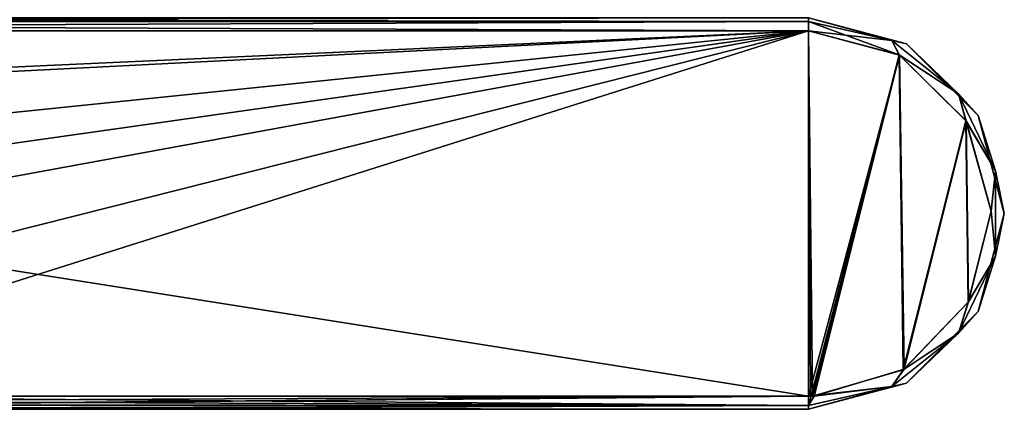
# Model space of a CAD drawing. Header units: metres. Extents: x -106 to 106, y -79 to 69.
# Tile 18 of 27: x 28 to 104, y -15 to 15. Entities that reach past the tile are written whole.
import ezdxf

# ---------------------------------------------------------------- set-up
doc = ezdxf.new("R2010")
doc.units = ezdxf.units.M
doc.layers.add('solid_21_422_010_000', color=7, linetype='CONTINUOUS')

msp = doc.modelspace()

# ---------------------------------------------------------------- linework, layer by layer
at = {"layer": 'solid_21_422_010_000'}
for points in [[(-88.5, 14.707107, 20.707108), (88.5, 15, 20), (-88.5, 15, 20)], [(88.5, 14.707107, -20.707108), (-88.5, 15, -20), (88.5, 15, -20)], [(-88.5, 14.707107, -20.707108), (-88.5, 15, -20), (88.5, 14.707107, -20.707108)], [(-88.5, 14.707107, 20.707108), (88.5, 14.707107, 20.707108), (88.5, 15, 20)], [(-88.5, 14, 21), (88.5, 14, 21), (88.5, 14.707107, 20.707108)], [(-88.5, 14.707107, 20.707108), (-88.5, 14, 21), (88.5, 14.707107, 20.707108)], [(-88.5, 14.707107, -20.707108), (88.5, 14.707107, -20.707108), (88.5, 14, -21)], [(-88.5, 14.707107, -20.707108), (88.5, 14, -21), (-88.5, 14, -21)], [(96, 12.990381, 20), (88.5, 15, -20), (88.5, 15, 20)], [(96, 12.990381, -20), (88.5, 15, -20), (96, 12.990381, 20)], [(88.5, 14.707107, -20.707108), (88.5, 15, -20), (96, 12.990381, -20)], [(94.881172, 13.250646, 20.707108), (88.5, 15, 20), (88.5, 14.707107, 20.707108)], [(94.881172, 13.250646, 20.707108), (96, 12.990381, 20), (88.5, 15, 20)], [(95.455688, 12.148953, 21), (88.5, 14.707107, 20.707108), (88.5, 14, 21)], [(95.455688, 12.148953, 21), (94.881172, 13.250646, 20.707108), (88.5, 14.707107, 20.707108)], [(88.5, 14.707107, -20.707108), (96, 12.990381, -20), (94.881172, 13.250646, -20.707108)], [(88.5, 14, -21), (88.5, 14.707107, -20.707108), (94.881172, 13.250646, -20.707108)], [(88.5, -14, 21), (88.5, 14, 21), (-88.5, 14, 21)], [(-0.000001, -14, 21), (88.5, -14, 21), (-88.5, 14, 21)], [(-2.861133, 9.842152, -21), (-88.5, 14, -21), (88.5, 14, -21)], [(3.453861, 9.650247, -21), (-2.861133, 9.842152, -21), (88.5, 14, -21)], [(0.000002, -14, -21), (88.5, 14, -21), (88.5, -14, -21)], [(8.080613, -6.304353, -21), (88.5, 14, -21), (0.000002, -14, -21)], [(8.460528, 5.78413, -21), (3.453861, 9.650247, -21), (88.5, 14, -21)], [(8.080613, -6.304353, -21), (10.244241, -0.343557, -21), (88.5, 14, -21)], [(9.843326, 2.855368, -21), (8.460528, 5.78413, -21), (88.5, 14, -21)], [(10.244241, -0.343557, -21), (9.843326, 2.855368, -21), (88.5, 14, -21)], [(88.65168, -13.999178, 21), (88.5, 14, 21), (88.5, -14, 21)], [(88.803345, -13.996714, 21), (88.5, 14, 21), (88.65168, -13.999178, 21)], [(95.455688, 12.148953, 21), (88.5, 14, 21), (88.803345, -13.996714, 21)], [(95.469872, 12.14071, -21), (88.5, -14, -21), (88.5, 14, -21)], [(95.469872, 12.14071, -21), (88.5, 14, -21), (94.881172, 13.250646, -20.707108)], [(94.881172, 13.250646, 20.707108), (99.998482, 9.169731, 20.707108), (96, 12.990381, 20)], [(95.455688, 12.148953, 21), (99.998482, 9.169731, 20.707108), (94.881172, 13.250646, 20.707108)], [(94.881172, 13.250646, -20.707108), (96, 12.990381, -20), (99.998482, 9.169731, -20.707108)], [(95.469872, 12.14071, -21), (94.881172, 13.250646, -20.707108), (99.998482, 9.169731, -20.707108)], [(99.998482, 9.169731, 20.707108), (101.490379, 7.5, 20), (96, 12.990381, 20)], [(96, 12.990381, -20), (96, 12.990381, 20), (101.490379, 7.5, 20)], [(101.490379, 7.5, -20), (96, 12.990381, -20), (101.490379, 7.5, 20)], [(99.998482, 9.169731, -20.707108), (96, 12.990381, -20), (101.490379, 7.5, -20)], [(95.469872, 12.14071, -21), (88.724091, -13.998206, -21), (88.5, -14, -21)], [(95.469872, 12.14071, -21), (88.94812, -13.992826, -21), (88.724091, -13.998206, -21)], [(95.455688, 12.148953, 21), (88.803345, -13.996714, 21), (95.752319, -11.97413, 21)], [(95.820251, -11.93284, -21), (88.94812, -13.992826, -21), (95.469872, 12.14071, -21)], [(95.455688, 12.148953, 21), (100.560326, 7.108044, 21), (99.998482, 9.169731, 20.707108)], [(95.455688, 12.148953, 21), (95.752319, -11.97413, 21), (100.560326, 7.108044, 21)], [(100.568138, 7.094906, -21), (95.469872, 12.14071, -21), (99.998482, 9.169731, -20.707108)], [(95.820251, -11.93284, -21), (95.469872, 12.14071, -21), (100.568138, 7.094906, -21)], [(99.998482, 9.169731, 20.707108), (102.838371, 3.272639, 20.707108), (101.490379, 7.5, 20)], [(100.560326, 7.108044, 21), (102.838371, 3.272639, 20.707108), (99.998482, 9.169731, 20.707108)], [(99.998482, 9.169731, -20.707108), (101.490379, 7.5, -20), (102.838371, 3.272639, -20.707108)], [(100.568138, 7.094906, -21), (99.998482, 9.169731, -20.707108), (102.838371, 3.272639, -20.707108)], [(100.560326, 7.108044, 21), (95.752319, -11.97413, 21), (100.742561, -6.789469, 21)], [(95.820251, -11.93284, -21), (100.568138, 7.094906, -21), (100.758186, -6.761161, -21)], [(100.560326, 7.108044, 21), (102.49884, 0.176591, 21), (102.838371, 3.272639, 20.707108)], [(100.560326, 7.108044, 21), (100.742561, -6.789469, 21), (102.49884, 0.176591, 21)], [(102.498543, 0.19879, -21), (100.568138, 7.094906, -21), (102.838371, 3.272639, -20.707108)], [(100.758186, -6.761161, -21), (100.568138, 7.094906, -21), (102.498543, 0.19879, -21)], [(102.838371, 3.272639, 20.707108), (103.5, 0, 20), (101.490379, 7.5, 20)], [(101.490379, 7.5, -20), (101.490379, 7.5, 20), (103.5, 0, 20)], [(103.5, 0, -20), (101.490379, 7.5, -20), (103.5, 0, 20)], [(102.838371, 3.272639, -20.707108), (101.490379, 7.5, -20), (103.5, 0, -20)], [(102.498543, 0.19879, -21), (102.838371, 3.272639, -20.707108), (102.838371, -3.272639, -20.707108)], [(102.49884, 0.176591, 21), (102.838371, -3.272639, 20.707108), (102.838371, 3.272639, 20.707108)], [(102.838371, 3.272639, 20.707108), (102.838371, -3.272639, 20.707108), (103.5, 0, 20)], [(102.838371, 3.272639, -20.707108), (103.5, 0, -20), (102.838371, -3.272639, -20.707108)], [(102.49884, 0.176591, 21), (100.742561, -6.789469, 21), (102.838371, -3.272639, 20.707108)], [(100.758186, -6.761161, -21), (102.498543, 0.19879, -21), (102.838371, -3.272639, -20.707108)], [(102.838371, -3.272639, 20.707108), (101.490379, -7.5, 20), (103.5, 0, 20)], [(103.5, 0, -20), (103.5, 0, 20), (101.490379, -7.5, 20)], [(101.490379, -7.5, -20), (103.5, 0, -20), (101.490379, -7.5, 20)], [(102.838371, -3.272639, -20.707108), (103.5, 0, -20), (101.490379, -7.5, -20)], [(102.838371, -3.272639, 20.707108), (99.998482, -9.169731, 20.707108), (101.490379, -7.5, 20)], [(100.742561, -6.789469, 21), (99.998482, -9.169731, 20.707108), (102.838371, -3.272639, 20.707108)], [(102.838371, -3.272639, -20.707108), (101.490379, -7.5, -20), (99.998482, -9.169731, -20.707108)], [(100.758186, -6.761161, -21), (102.838371, -3.272639, -20.707108), (99.998482, -9.169731, -20.707108)], [(95.820251, -11.93284, -21), (100.758186, -6.761161, -21), (99.998482, -9.169731, -20.707108)], [(100.742561, -6.789469, 21), (95.752319, -11.97413, 21), (99.998482, -9.169731, 20.707108)], [(99.998482, -9.169731, 20.707108), (96, -12.990381, 20), (101.490379, -7.5, 20)], [(101.490379, -7.5, -20), (101.490379, -7.5, 20), (96, -12.990381, 20)], [(96, -12.990381, -20), (101.490379, -7.5, -20), (96, -12.990381, 20)], [(99.998482, -9.169731, -20.707108), (101.490379, -7.5, -20), (96, -12.990381, -20)], [(99.998482, -9.169731, 20.707108), (94.881172, -13.250646, 20.707108), (96, -12.990381, 20)], [(95.752319, -11.97413, 21), (94.881172, -13.250646, 20.707108), (99.998482, -9.169731, 20.707108)], [(99.998482, -9.169731, -20.707108), (96, -12.990381, -20), (94.881172, -13.250646, -20.707108)], [(95.820251, -11.93284, -21), (99.998482, -9.169731, -20.707108), (94.881172, -13.250646, -20.707108)], [(95.752319, -11.97413, 21), (88.803345, -13.996714, 21), (94.881172, -13.250646, 20.707108)], [(95.820251, -11.93284, -21), (94.881172, -13.250646, -20.707108), (88.94812, -13.992826, -21)], [(88.5, -14.707107, 20.707108), (88.5, -15, 20), (96, -12.990381, 20)], [(96, -12.990381, -20), (96, -12.990381, 20), (88.5, -15, 20)], [(94.881172, -13.250646, 20.707108), (88.5, -14.707107, 20.707108), (96, -12.990381, 20)], [(88.5, -15, -20), (96, -12.990381, -20), (88.5, -15, 20)], [(94.881172, -13.250646, -20.707108), (96, -12.990381, -20), (88.5, -15, -20)], [(88.5, -14, 21), (88.5, -14.707107, 20.707108), (94.881172, -13.250646, 20.707108)], [(88.65168, -13.999178, 21), (88.5, -14, 21), (94.881172, -13.250646, 20.707108)], [(94.881172, -13.250646, -20.707108), (88.5, -15, -20), (88.5, -14.707107, -20.707108)], [(94.881172, -13.250646, -20.707108), (88.5, -14.707107, -20.707108), (88.94812, -13.992826, -21)], [(88.803345, -13.996714, 21), (88.65168, -13.999178, 21), (94.881172, -13.250646, 20.707108)], [(4.724997, -14.37274, 20.927937), (88.5, -14, 21), (-0.000001, -14, 21)], [(0.000002, -14, -21), (88.5, -14, -21), (88.5, -14.707107, -20.707108)], [(4.735656, -14.374315, -20.927301), (0.000002, -14, -21), (88.5, -14.707107, -20.707108)], [(4.724997, -14.37274, 20.927937), (8.47958, -14.64539, 20.763853), (88.5, -14, 21)], [(8.47958, -14.64539, 20.763853), (9.13147, -14.68927, 20.724504), (88.5, -14, 21)], [(9.13147, -14.68927, 20.724504), (88.5, -14.707107, 20.707108), (88.5, -14, 21)], [(88.5, -14.707107, -20.707108), (88.724091, -13.998206, -21), (88.94812, -13.992826, -21)], [(88.5, -14.707107, -20.707108), (88.5, -14, -21), (88.724091, -13.998206, -21)], [(8.48002, -14.645667, -20.763618), (4.735656, -14.374315, -20.927301), (88.5, -14.707107, -20.707108)], [(9.138268, -14.689873, -20.72393), (8.48002, -14.645667, -20.763618), (88.5, -14.707107, -20.707108)], [(9.13147, -14.68927, 20.724504), (13.135662, -14.914272, 20.4051), (88.5, -14.707107, 20.707108)], [(13.135232, -14.914104, -20.405481), (9.138268, -14.689873, -20.72393), (88.5, -14.707107, -20.707108)], [(13.135232, -14.914104, -20.405481), (88.5, -14.707107, -20.707108), (88.5, -15, -20)], [(16.613247, -15, -20), (13.135232, -14.914104, -20.405481), (88.5, -15, -20)], [(13.135662, -14.914272, 20.4051), (16.613251, -15, 19.999998), (88.5, -14.707107, 20.707108)], [(23.545473, -15, -11.026435), (16.613247, -15, -20), (88.5, -15, -20)], [(16.613251, -15, 19.999998), (88.5, -15, 20), (88.5, -14.707107, 20.707108)], [(16.613251, -15, 19.999998), (88.5, -15, -20), (88.5, -15, 20)], [(23.545475, -15, 11.026429), (88.5, -15, -20), (16.613251, -15, 19.999998)], [(23.545473, -15, -11.026435), (88.5, -15, -20), (25.999969, -15, -0.000003)], [(25.999969, -15, -0.000003), (88.5, -15, -20), (23.545475, -15, 11.026429)]]:
    msp.add_3dface(points, dxfattribs=at)

doc.saveas('drawing.dxf')
